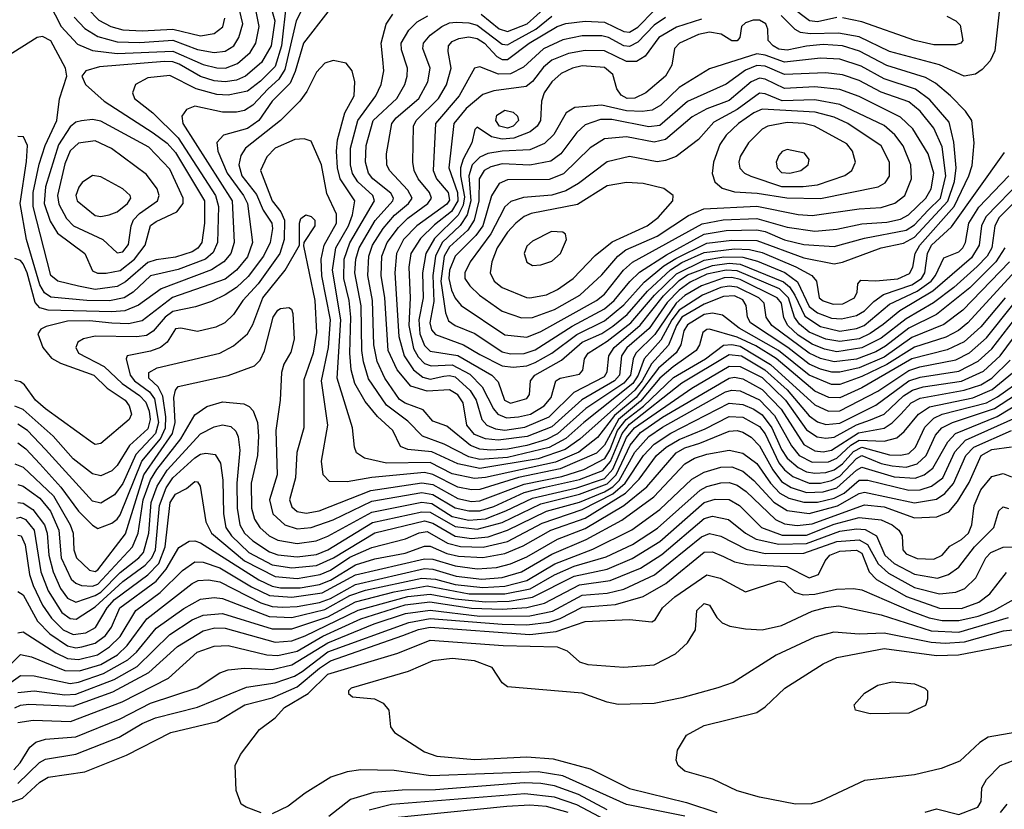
# Model space of a CAD drawing. Extents: x 997028 to 1115134, y 536408 to 618974.
# Tile 15 of 256: x 1003882 to 1007440, y 551237 to 554090. Entities that reach past the tile are written whole.
import ezdxf

# ---------------------------------------------------------------- set-up
doc = ezdxf.new("R2010")
doc.units = 0

msp = doc.modelspace()

# ---------------------------------------------------------------- linework, layer by layer
at = {"layer": '0CON10XD'}
for points in [[(1004782.1, 554162.1), (1004803.8, 554085), (1004790.6, 553995), (1004756.2, 553935), (1004698.6, 553885), (1004665, 553871.4), (1004625, 553864.9), (1004585, 553869), (1004535, 553884.2), (1004458.6, 553928.6), (1004435, 553937.1), (1004405, 553938.6), (1004171, 553919), (1004120.8, 553905), (1004106.9, 553885), (1004120, 553855), (1004187.6, 553795), (1004365, 553681), (1004415, 553643.6), (1004445, 553610), (1004549.5, 553435), (1004550.3, 553355), (1004539.8, 553285), (1004525.7, 553264.3), (1004505, 553251.5), (1004445, 553232), (1004375, 553222.6), (1004345, 553212.1), (1004265, 553142), (1004235, 553125.9), (1004155, 553115.1), (1004095, 553126.7), (1004020.5, 553145), (1003994.4, 553165), (1003930.6, 553415), (1003931.2, 553465), (1003952.9, 553567.1), (1003974.3, 553635.7), (1004016, 553725), (1004026.1, 553803.9), (1004052.5, 553885), (1004047.9, 553915), (1003995, 554013.1), (1003965, 554029.3), (1003945, 554025.7), (1003834.5, 553955.5)], [(1004925.2, 554175), (1004880.6, 554085), (1004840, 553910), (1004818.4, 553875), (1004780.3, 553839.7), (1004725, 553780.4), (1004695, 553762), (1004665, 553755.5), (1004615, 553755.5), (1004515, 553776.9), (1004485.2, 553764.8), (1004468.6, 553741.4), (1004471.6, 553715), (1004650.4, 553435), (1004657.7, 553285), (1004644.5, 553245), (1004620.2, 553215), (1004575, 553185.7), (1004392.9, 553117.1), (1004311.8, 553058.2), (1004261.9, 553038.1), (1004215, 553034.1), (1003985, 553039.8), (1003955, 553048.9), (1003937.6, 553067.6), (1003909.3, 553175), (1003895, 553207.2), (1003885, 553219.4), (1003865, 553226.5)], [(1004846.1, 554156.1), (1004828.6, 553995), (1004805, 553921), (1004752.8, 553867.2), (1004705, 553831.9), (1004635, 553816.7), (1004595, 553819.7), (1004520.1, 553840.1), (1004425, 553887.6), (1004345, 553879.6), (1004300.5, 553855), (1004289.6, 553825), (1004296.6, 553805), (1004362.9, 553752.9), (1004455, 553663.3), (1004589.9, 553455), (1004600.6, 553415), (1004596.9, 553285), (1004580.9, 553249.1), (1004553.1, 553225), (1004455, 553187), (1004355, 553164.5), (1004291.9, 553105), (1004260.3, 553085), (1004206.4, 553073.6), (1004125.3, 553074.7), (1003995, 553087.4), (1003972.3, 553102.3), (1003955, 553131.6), (1003906.5, 553295), (1003883.5, 553425), (1003907.2, 553577.2), (1003910.2, 553635), (1003896.4, 553666.4), (1003875, 553668.1)], [(1003989.3, 554149.3), (1004031.7, 554065), (1004091.6, 554001.6), (1004145, 553978.8), (1004235, 553967.1), (1004435, 553976.3), (1004545, 553928), (1004595, 553915.4), (1004625.8, 553915), (1004668.7, 553931.3), (1004715, 553971.1), (1004735.2, 554005), (1004748, 554065), (1004735.8, 554125)], [(1004079.3, 554099.3), (1004118.2, 554058.2), (1004165, 554029.3), (1004235, 554009.4), (1004316.8, 554006.8), (1004435, 554015.9), (1004525, 553981.5), (1004585, 553971.4), (1004625, 553976.5), (1004655.7, 553995), (1004674.1, 554025), (1004688.1, 554075), (1004676.9, 554125)], [(1004128.5, 554128.5), (1004168.1, 554088.1), (1004211.3, 554065), (1004255, 554053.3), (1004325, 554049.2), (1004435, 554055.7), (1004535, 554031.5), (1004585, 554040), (1004615.6, 554064.4), (1004623, 554095)], [(1005550.1, 554110.1), (1005615, 554056.9), (1005645, 554047), (1005715.2, 554075), (1005785, 554137)], [(1007421.7, 554128.3), (1007405, 553976.9), (1007388.6, 553941.4), (1007359.9, 553910.1), (1007335, 553893.1), (1007294, 553886), (1007205, 553926.8), (1007025, 553974.6), (1006915, 554027.9), (1006840.9, 554040.9), (1006738.1, 554038.1), (1006703.2, 554043.2), (1006684, 554054), (1006633.4, 554105)], [(1006835, 554097.1), (1006765, 554081.4), (1006735.6, 554085), (1006667.7, 554137.7)], [(1004995, 554118.1), (1004907.2, 554005), (1004877.7, 553902.3), (1004859.2, 553860.8), (1004794.8, 553795), (1004746.2, 553725), (1004705, 553696.1), (1004618.1, 553671.9), (1004594, 553646), (1004597.8, 553615), (1004631.5, 553535), (1004691.3, 553455), (1004705.4, 553425), (1004723.5, 553285), (1004705, 553233), (1004665, 553185.2), (1004625, 553152.5), (1004434.6, 553085.4), (1004325, 553002.3), (1004275, 552991.2), (1004215, 552993.1), (1004135, 553001.1), (1004055, 553000.5), (1003978.5, 552981.5), (1003958.8, 552971.2), (1003947.8, 552955), (1003966.2, 552905), (1003997.3, 552867.3), (1004029.3, 552849.3), (1004150, 552805), (1004198.2, 552758.2), (1004263, 552715), (1004278.3, 552695), (1004286, 552665), (1004278.2, 552645), (1004175, 552558.8), (1004155, 552555.4), (1004145, 552561.2), (1003975, 552683.2), (1003939.8, 552715), (1003900, 552770), (1003885, 552781.6), (1003865, 552786.6)], [(1006657.4, 552905), (1006522.3, 552995), (1006512, 553015), (1006507.5, 553057.5), (1006495, 553077.4), (1006465, 553091.6), (1006425, 553090.1), (1006355, 553061.8), (1006275, 553014.9), (1006255.4, 552985), (1006226, 552914), (1006165, 552846.2), (1006131.4, 552785), (1006105, 552751.4), (1005905.8, 552574.2), (1005852.6, 552537.4), (1005755, 552503), (1005545, 552467.7), (1005464.8, 552484.8), (1005371.3, 552528.7), (1005285, 552536.7), (1005258.1, 552548.1), (1005230.9, 552605), (1005175.5, 552655.5), (1005129.9, 552709.9), (1005092.7, 552775), (1005079.6, 552825), (1005075.1, 552885), (1005079.2, 553015), (1005072.6, 553075), (1005053.6, 553155), (1005054.7, 553225), (1005075, 553283.6), (1005164.5, 553435), (1005158.1, 553455), (1005104.1, 553504.1), (1005085, 553533.5), (1005077, 553565), (1005077.2, 553625), (1005103.8, 553725), (1005168.8, 553815), (1005188.1, 553855), (1005198.3, 553905), (1005194.7, 553945.3), (1005187.9, 554005), (1005206.9, 554073.1), (1005230, 554110)], [(1007441.1, 553265), (1007408.8, 553215), (1007315, 553121.2), (1007195, 553024.1), (1007095, 552974.9), (1007010.4, 552909.6), (1006975, 552889.6), (1006905, 552863.7), (1006825, 552853.4), (1006775, 552865.7), (1006735, 552884.3), (1006599.5, 552985), (1006579.5, 553015), (1006571.4, 553065), (1006552.2, 553085), (1006475, 553122.9), (1006445, 553127.5), (1006415, 553121.7), (1006348.8, 553095), (1006265, 553040.8), (1006237.8, 553005), (1006198.4, 552931.6), (1006138.9, 552865), (1006117, 552805), (1006097.5, 552775), (1005920.9, 552635), (1005855, 552576.1), (1005795, 552544.4), (1005645, 552508.5), (1005545, 552501.2), (1005505, 552510.1), (1005416.4, 552556.4), (1005337.5, 552585), (1005285, 552638.8), (1005207.2, 552697.3), (1005142.7, 552792.7), (1005123.9, 552853.9), (1005118.2, 552895), (1005116.2, 553056.2), (1005093.3, 553175), (1005096.9, 553225), (1005108.2, 553265), (1005166.3, 553363.7), (1005230, 553435), (1005232.2, 553445), (1005222.9, 553462.9), (1005157.8, 553515), (1005142.1, 553535), (1005131.7, 553575), (1005134.6, 553635), (1005159.5, 553725), (1005244.4, 553805), (1005273.5, 553855), (1005282.3, 553885), (1005282.8, 553915), (1005261.3, 553981.3), (1005260.4, 554005), (1005288.3, 554051.7), (1005318.5, 554081.5), (1005356.4, 554103.6)], [(1006215, 554097.3), (1006175, 554070.1), (1006115, 554008.2), (1006085, 553992.7), (1006065, 553995.4), (1006009.4, 554025), (1005985, 554031.4), (1005915, 554030.8), (1005845, 554017.4), (1005775, 553983.9), (1005702.1, 553917.9), (1005655, 553893.5), (1005612.6, 553892.6), (1005545, 553919.7), (1005525.3, 553914.8), (1005469.8, 553815), (1005384.5, 553715), (1005376.1, 553545), (1005388.6, 553515), (1005430.9, 553465), (1005435, 553437.9), (1005425, 553423.7), (1005316.5, 553345), (1005268.5, 553295), (1005243.1, 553245), (1005237.6, 553175), (1005252.3, 552945), (1005271.2, 552875), (1005305.2, 552825.2), (1005338.4, 552798.4), (1005365, 552791.1), (1005415, 552801.9), (1005435, 552804.7), (1005455, 552799.1), (1005509.5, 552749.5), (1005531.9, 552715), (1005551.7, 552645), (1005569.5, 552625), (1005601.7, 552611.7), (1005635, 552606.9), (1005707.4, 552617.4), (1005794.8, 552655), (1005885.9, 552744.1), (1005995, 552800.3), (1006005, 552817.1), (1006010.4, 552875), (1006029.7, 552905), (1006124.5, 552985.5), (1006208.4, 553091.6), (1006265, 553147.9), (1006295, 553168), (1006385, 553202), (1006445, 553209.8), (1006485, 553206.5), (1006642.2, 553142.2), (1006664.1, 553124.1), (1006683, 553095)], [(1006345, 554091.7), (1006255, 554062.3), (1006191.5, 554025), (1006141.7, 553958.3), (1006111.1, 553938.9), (1006075, 553938.8), (1005995, 553976.7), (1005925, 553978.1), (1005865, 553967.8), (1005805, 553944), (1005775, 553917.8), (1005735, 553866), (1005712, 553848), (1005595, 553832.8), (1005555, 553818.8), (1005495, 553768.2), (1005450.2, 553715), (1005433.1, 553555), (1005463.9, 553465), (1005465.3, 553435), (1005442.9, 553397.1), (1005381.2, 553348.8), (1005330.8, 553299.2), (1005295.7, 553245), (1005288.5, 553195), (1005293, 553085), (1005288, 552985), (1005305, 552901.6), (1005321.4, 552871.5), (1005345, 552847.6), (1005368.9, 552838.9), (1005445, 552843.2), (1005508.6, 552808.6), (1005553.2, 552763.2), (1005593.9, 552683.9), (1005609.8, 552665), (1005640.8, 552650.8)], [(1005424.6, 553854.6), (1005441.1, 553915), (1005429.7, 553975), (1005431.6, 553995), (1005445, 554010.5), (1005468.8, 554021.2), (1005505, 554027.5), (1005535, 554021.5), (1005561.3, 554005), (1005606.5, 553956.5), (1005625, 553946.3), (1005645, 553945.4), (1005722.6, 554005), (1005824.7, 554064.7), (1005855, 554076.1), (1005925, 554084.6), (1005995, 554081.2), (1006065, 554047.5), (1006085, 554044.9), (1006115, 554062.2), (1006175, 554122.9)], [(1005662.1, 554007.9), (1005746.6, 554055), (1005805, 554102.1)], [(1007232.2, 554102.2), (1007265, 554085.5), (1007279.8, 554069.8), (1007289.2, 554015), (1007282, 554005), (1007265, 553998.5), (1007185, 553998.9), (1007116, 554015), (1006925, 554081.3), (1006855, 554096.2)], [(1007625, 553579.1), (1007420.9, 553375), (1007405.6, 553345), (1007394.4, 553265), (1007377.3, 553235), (1007341.9, 553198.1), (1007257.4, 553122.6), (1007183.4, 553066.6), (1007085, 553009.2), (1006995, 552939.2), (1006925, 552904.2), (1006835, 552890), (1006789.5, 552899.5), (1006745, 552917.9), (1006695, 552949.5), (1006657.3, 552985), (1006643, 553013), (1006634.4, 553065), (1006619.5, 553085), (1006485, 553150.8), (1006455, 553158.4), (1006426.9, 553156.9), (1006345, 553128.7), (1006285, 553092.8), (1006254.2, 553065.8), (1006177.2, 552952.8), (1006107.8, 552885), (1006098.6, 552865), (1006088.5, 552805), (1006065, 552776.6), (1005927.4, 552685), (1005825, 552593.1), (1005785, 552573.3), (1005715, 552551.8), (1005645, 552538.5), (1005584.7, 552534.7), (1005545, 552538.2), (1005511, 552551), (1005425, 552621.3), (1005375, 552639.5), (1005340.3, 552680.3), (1005275, 552704.2), (1005255, 552717.9), (1005201.4, 552795), (1005174.1, 552855), (1005161.6, 552915), (1005157.3, 553075), (1005140, 553165), (1005143.1, 553235), (1005157, 553275), (1005195, 553335.8), (1005236.8, 553383.2), (1005287.5, 553425), (1005299.7, 553445), (1005284.3, 553474.3), (1005218.4, 553545), (1005208.9, 553565), (1005207.4, 553605), (1005227.2, 553715), (1005242.8, 553735), (1005324.4, 553805), (1005357.4, 553865), (1005364.8, 553915), (1005339.2, 553985), (1005340.6, 554005), (1005365, 554034.3), (1005407.5, 554065), (1005435, 554078.2), (1005458.9, 554081.1), (1005505, 554078.1), (1005535, 554069.3), (1005625, 554001.2), (1005645, 553998.9), (1005662.1, 554007.9)], [(1005655, 552704.5), (1005715, 552721.6), (1005724, 552735), (1005727.2, 552785), (1005743.9, 552805), (1005840.1, 552859.9), (1005915, 552924.5), (1005985, 552955.9), (1006025, 552982.1), (1006076.7, 553025), (1006150.6, 553109.4), (1006234, 553186), (1006275, 553211.9), (1006355, 553248.4), (1006465, 553262.1), (1006519, 553259), (1006565, 553248.4), (1006686.8, 553196.8), (1006744.7, 553165), (1006760.8, 553145), (1006771.2, 553085), (1006785, 553073.4), (1006821.6, 553061.6), (1006856.3, 553063.7), (1006898.8, 553085), (1006907.9, 553105), (1006910.6, 553135), (1006921.5, 553148.5), (1006975, 553146.4), (1007055, 553153.8), (1007097, 553173), (1007108.6, 553195), (1007118.1, 553245), (1007134.9, 553275), (1007257.9, 553415), (1007311.8, 553525), (1007323.3, 553563.3), (1007330.3, 553645), (1007321.8, 553725), (1007299.6, 553759.6), (1007245.1, 553815.1), (1007190.5, 553860.5), (1007155, 553881), (1007015, 553923.8), (1006916.2, 553976.2), (1006855, 553995.1), (1006785, 553999.8), (1006725, 553994.4), (1006655, 553979.2), (1006625, 553983.7), (1006604.3, 553995), (1006586.8, 554015), (1006584.7, 554055), (1006577.5, 554075), (1006555, 554088), (1006532.2, 554087.8), (1006505, 554078.8), (1006490, 554065), (1006484.3, 554025), (1006475, 554013.3), (1006455, 554012.7), (1006417.1, 554037.1), (1006374.8, 554044.8), (1006335, 554036.3), (1006266.6, 554005), (1006248.6, 553985), (1006238.4, 553925), (1006215, 553885.3), (1006144.6, 553825), (1006105, 553805.6), (1006077.5, 553805), (1006055, 553817.2), (1006039.9, 553839.9), (1006025, 553891.8), (1005995, 553917.2), (1005915, 553923.4), (1005879.5, 553915), (1005838.9, 553895), (1005805, 553865.3), (1005777.3, 553825), (1005767.7, 553795), (1005763.8, 553725), (1005752, 553705), (1005726.1, 553683.9), (1005667.9, 553662.1), (1005625, 553658), (1005586.3, 553666.3), (1005535, 553700.8), (1005526.7, 553693.3), (1005515.7, 553645), (1005484.3, 553585.7), (1005474.9, 553555), (1005474.8, 553525), (1005489.8, 553449.8), (1005485, 553419.1), (1005466.8, 553383.2), (1005380.6, 553299.4), (1005349.3, 553245), (1005337.8, 553175), (1005339.7, 553085), (1005324, 553005), (1005327.9, 552955), (1005345, 552912.7), (1005365, 552892.3), (1005465, 552876), (1005588, 552805), (1005611.2, 552781.2), (1005633.6, 552715), (1005655, 552704.5)], [(1005665, 552834.7), (1005715, 552839.5), (1005745, 552851.4), (1005805, 552884.7), (1005895, 552951.8), (1005995, 553001.6), (1006065, 553059.6), (1006138.4, 553141.6), (1006210, 553200), (1006252.7, 553227.3), (1006365, 553282.5), (1006455, 553293.7), (1006545, 553291.7), (1006715, 553229.3), (1006825, 553207.8), (1006855, 553213.1), (1006995, 553265.4), (1007075, 553282.5), (1007115, 553304.4), (1007236.1, 553433.9), (1007259.6, 553505), (1007266.2, 553555), (1007256.8, 553646.8), (1007240, 553720), (1007170.1, 553800.1), (1007118.9, 553838.9), (1007005, 553876.2), (1006921.9, 553921.9), (1006845, 553946.7), (1006775, 553950.1), (1006645, 553936.1), (1006575, 553962), (1006545, 553966), (1006375, 553911.6), (1006265, 553845.2), (1006198.6, 553781.4), (1006166.8, 553763.2), (1006131.7, 553758.3), (1006075, 553760.2), (1005985, 553780.7), (1005888, 553772), (1005857, 553753), (1005811.9, 553675), (1005777.9, 553642.1), (1005725, 553620), (1005625.1, 553614.9), (1005573.9, 553606.1), (1005545, 553592.9), (1005516.8, 553565), (1005505.4, 553525), (1005512.5, 553435), (1005499, 553385), (1005474.1, 553345.9), (1005408.9, 553285), (1005384.1, 553235), (1005374.5, 553165), (1005378.3, 553071.7), (1005364.1, 552995), (1005369.7, 552969.7), (1005385, 552952.4), (1005485.3, 552915.3), (1005545, 552880.3), (1005625, 552839.4), (1005665, 552834.7)], [(1007545, 553253.3), (1007307.7, 552995), (1007273.5, 552966.5), (1007227.9, 552942.1), (1007115, 552906.5), (1007015, 552843.6), (1006925, 552800.5), (1006845, 552772), (1006815, 552772), (1006735, 552805.7), (1006624.2, 552894.2), (1006481.2, 552975), (1006421.6, 553021.6), (1006385, 553028.8), (1006355, 553024.5), (1006295, 552987.7), (1006282.3, 552965), (1006270.9, 552915), (1006253.6, 552886.4), (1006189.9, 552830.1), (1006109.6, 552725), (1006030.8, 552659.2), (1005969.7, 552580.3), (1005902.3, 552527.7), (1005818.5, 552491.5), (1005565, 552435.8), (1005525, 552432.3), (1005445, 552449.4), (1005365, 552489.8), (1005207.4, 552487.4), (1005128.6, 552505), (1005099.6, 552525), (1005091.8, 552545), (1005084.7, 552615), (1005029.2, 552795), (1005042.7, 553005), (1005012.1, 553185), (1005024.7, 553265), (1005070, 553345), (1005084.1, 553385), (1005093.3, 553435), (1005040.7, 553515), (1005030.6, 553555), (1005026.4, 553615), (1005031, 553655), (1005057.2, 553752.8), (1005090.7, 553815), (1005093.5, 553865), (1005083.5, 553905), (1005062, 553932), (1005015, 553941.8), (1004985, 553932.5), (1004955, 553899.5), (1004920, 553830), (1004894.7, 553795), (1004824.3, 553725.7), (1004698.1, 553625), (1004680.9, 553599.1), (1004674.3, 553565), (1004684.4, 553525), (1004738.3, 553458.3), (1004762.1, 553402.1), (1004792.8, 553355), (1004795.7, 553335), (1004787.1, 553285), (1004763.2, 553235), (1004708.2, 553161.8), (1004665, 553122.5), (1004625, 553095.2), (1004575, 553071.7), (1004517.9, 553052.1), (1004435, 553034.9), (1004407.6, 553015), (1004365, 552964.1), (1004340.7, 552949.3), (1004305, 552943.4), (1004155, 552946.8), (1004112.8, 552937.2), (1004092.5, 552925), (1004085.4, 552905), (1004095.3, 552885), (1004187, 552837), (1004252.7, 552775), (1004315, 552732.3), (1004337.5, 552707.5), (1004349.7, 552675), (1004353.9, 552645), (1004345, 552611), (1004279, 552551), (1004235, 552478.6), (1004215, 552460.3), (1004175, 552442.1), (1004145, 552448.8), (1004075, 552503.1), (1004003.6, 552585), (1003895, 552681.2), (1003865, 552693.2)], [(1005655, 552882.2), (1005705, 552883.4), (1005745, 552897.2), (1005877.8, 552982.2), (1005995, 553045.3), (1006030.4, 553075), (1006086.1, 553143.9), (1006122.1, 553177.9), (1006219.7, 553240.2), (1006355, 553314.5), (1006435, 553328.4), (1006545, 553330.6), (1006575, 553324.1), (1006645, 553294.4), (1006715, 553276.9), (1006825, 553270.4), (1006935, 553300.9), (1007085, 553328.9), (1007115, 553348.2), (1007165, 553402.1), (1007208.8, 553445), (1007228.5, 553525), (1007215, 553630), (1007185, 553697.5), (1007135, 553758.8), (1007095, 553792.4), (1006995, 553827.3), (1006915, 553869.4), (1006855, 553890.5), (1006795, 553898), (1006645, 553891.5), (1006575, 553921.5), (1006545, 553924.2), (1006505, 553906.7), (1006435, 553856.2), (1006295, 553794.5), (1006195, 553707.3), (1006155, 553702.8), (1006021.4, 553728.6), (1005981, 553729), (1005925, 553709.8), (1005895, 553681.6), (1005837.7, 553605), (1005801.8, 553578.2), (1005725, 553564.1), (1005625, 553568.3), (1005585, 553558.5), (1005560.6, 553545), (1005542.7, 553515), (1005540.5, 553435), (1005524.7, 553365), (1005500.8, 553329.2), (1005435, 553269.4), (1005415.7, 553235), (1005403.4, 553145), (1005420.1, 553030.1), (1005432, 553002), (1005455, 552984.5), (1005526.2, 552956.2), (1005625, 552889.9), (1005655, 552882.2)], [(1005715, 552942.6), (1005765, 552963.7), (1005965.7, 553075), (1005995, 553098.1), (1006063.3, 553185), (1006095.8, 553214.2), (1006348.2, 553351.8), (1006423.7, 553366.3), (1006545, 553371.7), (1006655, 553339.9), (1006755, 553325.4), (1006835, 553332.4), (1006925, 553351.9), (1007015, 553357.7), (1007065, 553368.7), (1007093.5, 553385), (1007156.6, 553445), (1007175, 553479.1), (1007185.1, 553535), (1007164.4, 553605), (1007109, 553695), (1007065, 553737.4), (1006915, 553812.3), (1006845, 553837.6), (1006755, 553847.3), (1006645, 553840.9), (1006575, 553874.9), (1006555, 553878.5), (1006524.6, 553865.4), (1006445, 553798.2), (1006365, 553767.8), (1006311.9, 553738.1), (1006215, 553656.5), (1006175, 553647.7), (1006075, 553666), (1005995, 553659.6), (1005943.5, 553626.5), (1005846.8, 553533.2), (1005795, 553512.2), (1005645, 553511), (1005615, 553497.5), (1005587.3, 553452.7), (1005555.6, 553345), (1005530, 553310), (1005455.1, 553235), (1005435.3, 553185), (1005432.8, 553155), (1005442.8, 553112.8), (1005455, 553084.1), (1005477.2, 553057.2), (1005635, 552951.5), (1005715, 552942.6)], [(1007635, 553647.7), (1007372.9, 553377.1), (1007357.6, 553345), (1007349.3, 553275), (1007320.6, 553229.4), (1007181.3, 553108.7), (1007062.2, 553037.8), (1007001.7, 552988.3), (1006954.4, 552955.6), (1006915, 552937.1), (1006845, 552927.1), (1006795, 552935.1), (1006735, 552961), (1006699.2, 552989.2), (1006682.1, 553015), (1006659.6, 553085), (1006626.8, 553116.8), (1006475, 553182.3), (1006435, 553184.8), (1006365, 553169.7), (1006305, 553141.5), (1006265, 553112.2), (1006222, 553068), (1006156.1, 552973.9), (1006075.8, 552904.2), (1006057, 552875), (1006049.1, 552805), (1006030.7, 552785), (1005913.2, 552716.8), (1005805, 552618.8), (1005716, 552584), (1005610.8, 552570.8), (1005565, 552575.1), (1005525, 552590.9), (1005497.4, 552625), (1005484, 552705), (1005465, 552734.8), (1005435, 552752.9), (1005355, 552747.9), (1005296, 552766), (1005246.1, 552825), (1005213.1, 552895), (1005201, 553085), (1005188.4, 553165), (1005190.9, 553235), (1005209.9, 553285), (1005250.7, 553339.3), (1005285, 553372.8), (1005357, 553425), (1005370.5, 553445), (1005363, 553465), (1005322.3, 553515), (1005307.7, 553545), (1005302.9, 553575), (1005305.2, 553705), (1005314.4, 553725), (1005395, 553804.8), (1005424.6, 553854.6)], [(1005695, 553012.6), (1005735, 553013.8), (1005815, 553042.5), (1005906.1, 553093.9), (1005985, 553168.1), (1006043.3, 553235), (1006072.4, 553257.6), (1006185, 553307.9), (1006298.1, 553381.9), (1006353.8, 553406.2), (1006545.5, 553415.5), (1006695, 553386), (1006745, 553381.7), (1006915, 553406.5), (1006995, 553411.7), (1007043.8, 553426.2), (1007080.3, 553455), (1007104.8, 553515.2), (1007101.3, 553565), (1007074.4, 553634.4), (1007044.2, 553674.2), (1007005, 553707), (1006845, 553783.8), (1006755, 553800), (1006636.6, 553796.6), (1006575, 553821.6), (1006555, 553823.7), (1006475, 553765.4), (1006390.4, 553719.6), (1006335, 553657.2), (1006254.1, 553595.9), (1006215, 553580.4), (1006185, 553576), (1006085, 553594.8), (1006005, 553576.1), (1005901.7, 553498.3), (1005855, 553471), (1005805, 553456), (1005702.5, 553447.5), (1005657.2, 553432.8), (1005635, 553413.1), (1005615.7, 553375.7), (1005584.3, 553315.7), (1005509.8, 553215), (1005490.6, 553175), (1005490, 553155), (1005508.2, 553128.1), (1005543.1, 553095), (1005625, 553036.9), (1005695, 553012.6)], [(1005645, 553697.6), (1005616.1, 553705), (1005602.8, 553725), (1005606.6, 553745), (1005635, 553762.6), (1005665.4, 553755.4), (1005680.9, 553740.9), (1005684.8, 553725), (1005665, 553704.4), (1005645, 553697.6)], [(1006775, 553444), (1006984.1, 553485.9), (1007009.3, 553500.7), (1007025.2, 553524.8), (1007024.3, 553575), (1006995, 553633.4), (1006874.1, 553715), (1006825, 553738), (1006755.7, 553755.7), (1006565, 553766), (1006535, 553753.6), (1006479.5, 553715), (1006435, 553672.3), (1006411.8, 553638.2), (1006388.8, 553575), (1006383.8, 553533.8), (1006393.6, 553503.6), (1006420.6, 553480.6), (1006465, 553467.2), (1006546.6, 553463.4), (1006654.4, 553445.6), (1006775, 553444)], [(1004163.4, 553173.4), (1004195, 553174), (1004245, 553184), (1004296.8, 553225), (1004335.7, 553275), (1004354.3, 553345.7), (1004375, 553361.1), (1004449.6, 553395), (1004472.4, 553425), (1004473, 553445), (1004425, 553549.2), (1004349.1, 553629.1), (1004175, 553723.6), (1004145, 553729.4), (1004105, 553724.8), (1004085, 553719), (1004065, 553702.2), (1004022.8, 553637.2), (1003976.1, 553486.1), (1003971.1, 553425), (1003992, 553362), (1004019, 553319), (1004117.3, 553245), (1004145, 553182.5), (1004163.4, 553173.4)], [(1006713, 553487), (1006765, 553493.6), (1006863.4, 553526.6), (1006888.8, 553545), (1006901.5, 553575), (1006890.9, 553615), (1006870.8, 553640.8), (1006753.5, 553705), (1006715, 553715.1), (1006655, 553718.6), (1006584.8, 553705.2), (1006565, 553694.1), (1006515.3, 553645), (1006484.7, 553595), (1006480, 553575), (1006483.7, 553553.7), (1006501.1, 553535), (1006524, 553524), (1006635, 553487.5), (1006713, 553487)], [(1007442.6, 553085), (1007355, 552980.3), (1007294.3, 552925.7), (1007233.3, 552896.7), (1007105, 552864.2), (1006925, 552759.5), (1006845, 552723.2), (1006805.1, 552725.1), (1006755, 552748), (1006615.2, 552865.2), (1006541.6, 552911.6), (1006475, 552942.8), (1006375, 552971.4), (1006365, 552970.8), (1006350.9, 552959.1), (1006338.4, 552915), (1006326, 552894), (1006243.5, 552835), (1006195, 552794.1), (1006125, 552711.3), (1006045.2, 552644.8), (1005995, 552552.7), (1005966.1, 552523.9), (1005835, 552466.6), (1005684.5, 552435.5), (1005545, 552392.2), (1005515, 552390.8), (1005465, 552400.8), (1005375, 552446.7), (1005345, 552453.4), (1005155, 552435.9), (1005065, 552420.2), (1005001.1, 552421.1), (1004978.8, 552445), (1004972.9, 552495), (1004995.2, 552625), (1004972.4, 552785), (1004998.1, 552905), (1005005.1, 553005), (1004973.7, 553163.7), (1004971.4, 553225), (1004982.4, 553275), (1005026.9, 553355), (1005026.6, 553386.6), (1004991.4, 553461.4), (1004972.3, 553565), (1004935, 553650.8), (1004909.6, 553659.6), (1004876.7, 553656.7), (1004805, 553625.3), (1004775, 553593.6), (1004752.8, 553545), (1004794.4, 553435), (1004825.9, 553395.9), (1004838.9, 553365), (1004837.2, 553295), (1004822.5, 553245), (1004744.1, 553135.9), (1004688, 553075), (1004654.2, 553025), (1004622.9, 552995), (1004591.3, 552978.7), (1004525, 552963.1), (1004465, 552975.3), (1004445, 552973.3), (1004414.7, 552925), (1004391.5, 552905), (1004355, 552891.8), (1004270, 552875), (1004267.5, 552865), (1004281.4, 552805), (1004297.6, 552785), (1004351.2, 552745), (1004369.5, 552719.5), (1004384, 552635), (1004372.6, 552595), (1004301.3, 552518.7), (1004255, 552414.3), (1004225, 552373.5), (1004175, 552343.4), (1004145, 552350.4), (1003975, 552537), (1003910.5, 552605), (1003875, 552628.9)], [(1004235, 553247), (1004255, 553251.3), (1004275, 553277.5), (1004285.1, 553345), (1004294, 553366), (1004315, 553389.4), (1004380.7, 553435), (1004386.4, 553455), (1004379, 553479), (1004340.5, 553530.5), (1004214.5, 553624.5), (1004155, 553651.6), (1004095, 553643.9), (1004065, 553615.8), (1004045, 553568.8), (1004018.5, 553455), (1004023.1, 553423.1), (1004051.6, 553371.6), (1004076.2, 553345), (1004182.2, 553295), (1004235, 553247)], [(1005640.8, 552650.8), (1005685, 552654.5), (1005727.9, 552665), (1005777.2, 552695), (1005802, 552725), (1005819.2, 552785), (1005835.2, 552794.8), (1005905, 552808.7), (1005916.5, 552823.5), (1005922.7, 552865), (1005936.2, 552885), (1006005, 552928.2), (1006090.6, 552995), (1006175.6, 553095), (1006255, 553171.7), (1006355, 553220.9), (1006426.8, 553233.2), (1006495, 553231.5), (1006547.8, 553217.8), (1006646.2, 553176.2), (1006692.5, 553142.5), (1006735, 553053.3), (1006765, 553030.6), (1006815, 553011.4), (1006851.4, 553008.6), (1006905, 553020.7), (1006935, 553038.1), (1006968.7, 553071.3), (1007002.8, 553097.2), (1007105, 553132), (1007139.9, 553155), (1007152, 553175), (1007162.6, 553245), (1007176.8, 553275), (1007248.2, 553341.8), (1007439.7, 553610.3)], [(1006665, 553534.8), (1006705, 553545.4), (1006731.1, 553565), (1006734.3, 553585), (1006718, 553608), (1006655, 553620.9), (1006637, 553613), (1006625, 553598.9), (1006615.9, 553575), (1006618.8, 553555), (1006635, 553537.5), (1006665, 553534.8)], [(1004175, 553378.8), (1004205, 553384.7), (1004235, 553395.9), (1004271.8, 553425), (1004284, 553445), (1004281.3, 553455), (1004255, 553478.8), (1004175, 553522.3), (1004145, 553526.2), (1004108.5, 553501.5), (1004095.5, 553485), (1004085.3, 553455), (1004089.4, 553435), (1004155, 553382.2), (1004175, 553378.8)], [(1006683, 553095), (1006718.8, 553018.8), (1006775, 552981.4), (1006845, 552964.7), (1006905, 552973.5), (1006932.8, 552985), (1007025, 553061.4), (1007125, 553108.5), (1007175.1, 553145), (1007190.9, 553165), (1007220.7, 553229.3), (1007275, 553251), (1007289.4, 553265), (1007299, 553285), (1007310.9, 553355), (1007348, 553412), (1007455.8, 553525)], [(1005725, 553084.8), (1005785, 553095.2), (1005825, 553114.3), (1005881.6, 553155), (1005961.8, 553238.2), (1006022.6, 553287.4), (1006149.1, 553345), (1006188.9, 553375), (1006241.8, 553435), (1006243.6, 553455), (1006210, 553480), (1006135, 553497.7), (1006075, 553502), (1006005, 553490), (1005898.1, 553421.9), (1005730.5, 553389.5), (1005705, 553378.4), (1005675.1, 553354.9), (1005645, 553321.7), (1005607.5, 553265), (1005587.6, 553215), (1005582.4, 553175), (1005596.8, 553145), (1005625, 553121.6), (1005713.6, 553086.4), (1005725, 553084.8)], [(1003875, 552560.5), (1003905, 552538.8), (1003955.5, 552485), (1004030.5, 552400.5), (1004095, 552314.3), (1004145, 552263.1), (1004165, 552251.6), (1004215, 552270.8), (1004234.9, 552285.1), (1004245, 552301.2), (1004323.8, 552495), (1004390.9, 552575), (1004409.3, 552615), (1004410.6, 552655), (1004399.1, 552729.1), (1004383.1, 552763.1), (1004349.4, 552795), (1004348.8, 552815), (1004378.5, 552831.5), (1004605, 552884.3), (1004655, 552911.1), (1004704.9, 552955.1), (1004725, 552987.9), (1004760.3, 553085), (1004841.9, 553185), (1004892.7, 553275), (1004893.3, 553355), (1004898.4, 553371.6), (1004915.6, 553384.4), (1004935, 553378.5), (1004948.8, 553365), (1004948.9, 553345), (1004909.2, 553285), (1004907.8, 553272.2), (1004949, 553075), (1004955, 552960), (1004943.1, 552885), (1004908.6, 552788.6), (1004908.3, 552615), (1004883.6, 552526.4), (1004878.5, 552435), (1004857, 552355), (1004865, 552329.6), (1004885, 552312.5), (1004916.8, 552306.8), (1004964.6, 552315.4), (1005150.7, 552389.3), (1005335, 552416.5), (1005375, 552409.9), (1005465, 552359.5), (1005515, 552349.6), (1005545, 552351.3), (1005705, 552411.3), (1005841.1, 552438.9), (1005920.9, 552465), (1005995.9, 552504.1), (1006014.6, 552535), (1006041.8, 552605), (1006072.9, 552645), (1006136.2, 552693.8), (1006245, 552797.1), (1006360.6, 552865), (1006425, 552913.2), (1006455, 552916.7), (1006485, 552909.7), (1006595, 552844.4), (1006755, 552698.3), (1006805, 552675.1), (1006845, 552676.5), (1006982.3, 552747.7), (1007095, 552822.7), (1007134, 552836), (1007265, 552861.1), (1007314.4, 552885.6), (1007375, 552940), (1007470.6, 553059.4)], [(1005735, 553201.9), (1005765, 553204.4), (1005805, 553217.5), (1005836.4, 553245), (1005858.1, 553295), (1005854.3, 553314.3), (1005845, 553322), (1005804.1, 553324.1), (1005735, 553289.5), (1005715, 553271.4), (1005705.4, 553245), (1005715, 553214.2), (1005735, 553201.9)], [(1007458.8, 553215), (1007289.5, 553040.5), (1007221.4, 552988.6), (1007105, 552940.9), (1007005, 552870.2), (1006915, 552831.8), (1006845, 552815.9), (1006816.2, 552816.2), (1006775, 552826.9), (1006735, 552845.7), (1006657.4, 552905)], [(1003865, 552484.8), (1003895, 552472.6), (1004005, 552369.7), (1004064.4, 552265), (1004075.2, 552235), (1004077.8, 552175), (1004087.3, 552145), (1004135, 552100.8), (1004155, 552096.7), (1004165, 552102.7), (1004265, 552232.5), (1004331, 552445), (1004434.6, 552595), (1004443.8, 552635), (1004439.4, 552725), (1004445, 552751.1), (1004455, 552764.5), (1004636, 552804), (1004730.8, 552839.2), (1004750.6, 552859.4), (1004767.1, 552892.9), (1004797.8, 553015), (1004815, 553040.6), (1004825, 553045.7), (1004855, 553050), (1004864.1, 553044.1), (1004868.7, 553028.7), (1004873.6, 552935), (1004861.3, 552888.7), (1004836.1, 552845), (1004827.9, 552815), (1004823.5, 552715), (1004808.1, 552605), (1004811.9, 552445), (1004784.4, 552355), (1004796.4, 552305), (1004839.6, 552265), (1004885, 552250.4), (1004935.1, 552254.9), (1005015, 552282.3), (1005155, 552349.8), (1005335, 552381.1), (1005375, 552374.4), (1005455, 552325.8), (1005505, 552314.9), (1005545, 552315.4), (1005595, 552331), (1005705, 552381.5), (1005775, 552399.1), (1005905, 552428.5), (1005989.5, 552460.6), (1006016.7, 552493.3), (1006059, 552595), (1006085, 552628.9), (1006275, 552777.7), (1006445, 552880.2), (1006490, 552875), (1006574.9, 552825), (1006655, 552752.6), (1006735, 552658.1), (1006765, 552636.5), (1006795, 552626.6), (1006845, 552632.1), (1006975, 552696.8), (1007094.4, 552784.4), (1007135, 552798.3), (1007275, 552820.2), (1007344.6, 552855.4), (1007395, 552900), (1007497, 553033)], [(1003875, 552410.3), (1003895, 552404.2), (1003955, 552361.3), (1003994.1, 552314.1), (1004023.6, 552245), (1004032.4, 552145), (1004068.7, 552068.7), (1004085, 552053.4), (1004106.1, 552046.1), (1004145, 552043.3), (1004165, 552050.7), (1004289.5, 552185), (1004310.8, 552235), (1004328.9, 552355), (1004355, 552427.2), (1004378, 552465), (1004464.7, 552575), (1004515, 552661.9), (1004557.9, 552692.1), (1004615, 552709.4), (1004691.7, 552701.7), (1004711.8, 552691.8), (1004726.2, 552676.2), (1004741.8, 552635), (1004745.4, 552584.6), (1004741.7, 552515), (1004718.2, 552415), (1004719.6, 552325), (1004731.2, 552285), (1004749.8, 552255), (1004783.5, 552225), (1004815, 552208.9), (1004885, 552196.7), (1004952.8, 552207.2), (1004995, 552223.9), (1005155, 552310.9), (1005335, 552346.6), (1005371.2, 552341.2), (1005445, 552295.2), (1005505, 552282), (1005565, 552286.2), (1005638.4, 552315), (1005735, 552361.5), (1005895, 552398.9), (1005995, 552432.3), (1006024.7, 552465.3), (1006075, 552579.8), (1006103.1, 552615), (1006311.2, 552758.8), (1006445, 552837.9), (1006485, 552837.3), (1006565, 552796.4), (1006649, 552715), (1006725, 552607.7), (1006762.9, 552582.9), (1006795, 552577.3), (1006825, 552581.8), (1006905, 552626.3), (1006956.2, 552643.8), (1007005, 552665.1), (1007075, 552731), (1007108.2, 552751.8), (1007146.6, 552763.4), (1007285, 552783.5), (1007365, 552819.9), (1007425, 552875.1), (1007525, 553010.1)], [(1003875, 552345.7), (1003895, 552342.9), (1003930.2, 552320.2), (1003972.1, 552265), (1003982.1, 552235), (1003987.1, 552155), (1004003.3, 552095), (1004029.3, 552035), (1004055, 551999.6), (1004085, 551985.8), (1004155, 552009), (1004175, 552021.7), (1004245, 552092.5), (1004312.9, 552145), (1004329.8, 552165), (1004348.8, 552235), (1004357.4, 552345), (1004378.4, 552405), (1004415, 552462.3), (1004536.1, 552593.9), (1004585, 552619.1), (1004615, 552625.7), (1004645, 552619.5), (1004663.3, 552603.3), (1004672.1, 552582.1), (1004678.2, 552535), (1004666.9, 552415), (1004668.5, 552325), (1004678.1, 552265), (1004694.3, 552235), (1004725, 552206.6), (1004785, 552166.9), (1004815, 552156), (1004885, 552149.4), (1004955, 552157.6), (1004995, 552174.4), (1005157, 552273), (1005335, 552312.2), (1005365, 552310.2), (1005455, 552258.3), (1005535, 552248.7), (1005625, 552273.7), (1005765, 552340.1), (1005905, 552375.2), (1006005, 552412.7), (1006036.7, 552445), (1006087.7, 552552.3), (1006125, 552598.8), (1006205, 552653.8), (1006445, 552794), (1006465, 552797.6), (1006495, 552792.2), (1006565, 552753.8), (1006632.9, 552682.9), (1006715, 552555.2), (1006755, 552532), (1006785, 552528.8), (1006815, 552534.7), (1006912.5, 552597.5), (1007005.8, 552614.2), (1007035, 552632.7), (1007065.9, 552664.1), (1007103.5, 552705), (1007135, 552722.7), (1007295, 552750.7), (1007355, 552771), (1007395, 552794.3), (1007460.8, 552859.2)], [(1003870.9, 552289.1), (1003885, 552291.9), (1003903.4, 552283.4), (1003934.1, 552245), (1003959.2, 552095), (1003985, 552026.8), (1004035, 551947.7), (1004065, 551926.6), (1004086.3, 551923.7), (1004155, 551968.2), (1004255, 552059.4), (1004335, 552118.7), (1004359.6, 552145), (1004372.9, 552175), (1004387.2, 552335), (1004411.2, 552398.8), (1004435.1, 552435), (1004515, 552507), (1004535, 552520.2), (1004554.2, 552524.2), (1004588.5, 552518.5), (1004607.9, 552487.9), (1004616, 552426), (1004618, 552305), (1004627.2, 552255), (1004648.1, 552225), (1004709.9, 552165), (1004795, 552120), (1004865, 552109.7), (1004955, 552118.3), (1005015.7, 552145), (1005165, 552236.4), (1005345, 552278.9), (1005375, 552271.2), (1005455, 552224.1), (1005515, 552215.4), (1005575, 552221.5), (1005645, 552244.9), (1005785, 552314.6), (1005905, 552347.2), (1005995, 552384.4), (1006025, 552401.9), (1006048.4, 552425), (1006105, 552527.8), (1006155, 552583.6), (1006205, 552617.5), (1006431.9, 552745), (1006455, 552751.5), (1006485, 552749.4), (1006555, 552716.2), (1006609.4, 552659.4), (1006670.2, 552550.2), (1006698.2, 552515), (1006745, 552491.2), (1006805, 552492.4), (1006835, 552506), (1006885, 552552.6), (1006915, 552570.4), (1007005, 552566.5), (1007051.4, 552578.6), (1007078.2, 552601.8), (1007129.1, 552665), (1007169.3, 552690.7), (1007326, 552724), (1007395.9, 552754.1), (1007482.8, 552825)], [(1003875, 552227.6), (1003887.2, 552225), (1003902, 552192), (1003917.2, 552085), (1003930.4, 552045), (1003965, 551973.9), (1003997.1, 551927.1), (1004038.9, 551885), (1004075, 551868.1), (1004121.8, 551875), (1004156.4, 551893.6), (1004198.6, 551965), (1004225, 551994.9), (1004345, 552083.5), (1004384.4, 552125.6), (1004408.2, 552185), (1004425.6, 552345), (1004445, 552376), (1004484.4, 552395.6), (1004515, 552421.1), (1004525, 552420), (1004533.9, 552403.9), (1004554.8, 552275), (1004575.5, 552235), (1004695, 552134.7), (1004805, 552077.5), (1004885, 552071), (1004967.8, 552085), (1005005, 552100.4), (1005075, 552148.1), (1005155, 552183.2), (1005275.9, 552214.1), (1005325, 552236), (1005355, 552241.1), (1005428.1, 552198.1), (1005475, 552185.9), (1005556.3, 552183.7), (1005645.1, 552204.9), (1005769.6, 552270.4), (1005915, 552319.9), (1006025, 552376.3), (1006069.8, 552415), (1006135.6, 552515), (1006175, 552556), (1006235, 552596.4), (1006445, 552704), (1006495, 552700), (1006535, 552682.8), (1006565, 552661.8), (1006600, 552615), (1006635, 552536.4), (1006655.6, 552505), (1006695, 552471.5), (1006725, 552455.7), (1006755, 552451.1), (1006795, 552453.7), (1006825, 552463.5), (1006854.4, 552485.6), (1006895, 552530.2), (1006925, 552545.5), (1007025, 552518.2), (1007065, 552516.2), (1007095, 552522.7), (1007118.3, 552545), (1007152.6, 552617.4), (1007185, 552650.1), (1007215.6, 552664.4), (1007375, 552705.4), (1007415, 552727), (1007509.7, 552795)], [(1003875, 552024.2), (1003895, 552012.4), (1003947.1, 551917.1), (1003991, 551871), (1004055, 551827.4), (1004085, 551820.9), (1004106.4, 551823.6), (1004155, 551837.6), (1004192.1, 551865), (1004214.3, 551895), (1004244.6, 551965), (1004375, 552061.4), (1004411.8, 552105), (1004456.9, 552183.1), (1004495, 552205.2), (1004515, 552206.7), (1004535, 552199.5), (1004746.4, 552066.4), (1004795, 552042.7), (1004825, 552037.7), (1004895, 552037.4), (1004965, 552049.3), (1005005, 552064.7), (1005095, 552120.3), (1005165, 552142.3), (1005275, 552161.9), (1005345, 552188), (1005365, 552187.3), (1005425, 552161.5), (1005468.1, 552151.9), (1005555, 552147.3), (1005635, 552160.9), (1005701.6, 552188.4), (1005800.7, 552245), (1005925, 552289.4), (1006071.1, 552378.9), (1006120.7, 552429.3), (1006183.3, 552515), (1006218.2, 552545), (1006265, 552573.3), (1006358.4, 552611.6), (1006445, 552656.3), (1006495, 552653.9), (1006555, 552620.4), (1006575, 552592.9), (1006625, 552488.9), (1006645, 552463.2), (1006675, 552439.4), (1006735, 552415.8), (1006775, 552415.8), (1006815.7, 552424.3), (1006845, 552440), (1006905, 552504.5), (1006925, 552514.9), (1006995, 552486.8), (1007035, 552477.5), (1007085, 552473.6), (1007125.1, 552484.9), (1007157.4, 552515), (1007191.3, 552588.7), (1007213.3, 552615), (1007251.9, 552635), (1007404.1, 552685), (1007556.1, 552783.9)], [(1003875, 551874.7), (1003895, 551878.4), (1004012.3, 551802.3), (1004055, 551781.7), (1004095, 551778.3), (1004163.7, 551795), (1004206.2, 551823.8), (1004245, 551861.1), (1004301.6, 551955), (1004390, 552020), (1004470.2, 552099.8), (1004515, 552131.2), (1004545, 552130.3), (1004605, 552109.4), (1004720.2, 552040.2), (1004785, 552009.5), (1004865, 552003.1), (1004975, 552019.2), (1005095, 552084), (1005345, 552141.8), (1005375, 552140.5), (1005455, 552116.1), (1005535, 552105.3), (1005605, 552110.4), (1005655.9, 552124.1), (1005715, 552149.7), (1005825, 552212.8), (1005925, 552250.9), (1006064.9, 552335.1), (1006147.8, 552402.2), (1006253.8, 552525), (1006285, 552542.3), (1006339.8, 552559.8), (1006445, 552603), (1006475, 552605.5), (1006495, 552599.5), (1006525, 552581.3), (1006555, 552549.8), (1006603, 552463), (1006635, 552421.5), (1006669.4, 552399.4), (1006725, 552381.8), (1006785, 552383.8), (1006835, 552398.5), (1006905, 552462.3), (1006925, 552473.6), (1007042, 552438), (1007117.1, 552432.9), (1007149.7, 552445), (1007180.9, 552469.1), (1007235.1, 552564.9), (1007263.3, 552595), (1007413.6, 552656.4), (1007545, 552735.5)], [(1003805, 551717.7), (1003885, 551796), (1003925, 551787.9), (1004045, 551738.8), (1004097.8, 551737.8), (1004175, 551760.5), (1004235.8, 551795), (1004270.9, 551829.1), (1004342, 551925), (1004505, 552052.7), (1004526.6, 552063.4), (1004564.5, 552065.5), (1004605, 552059), (1004753, 551983), (1004795, 551969.6), (1004832.9, 551967.1), (1004885, 551969.7), (1004965, 551983.9), (1005005, 551998.6), (1005095, 552049.7), (1005345, 552106.5), (1005375, 552104.7), (1005458.7, 552078.7), (1005551.5, 552068.5), (1005625, 552073.9), (1005695, 552095.3), (1005805, 552158.5), (1005928.8, 552211.2), (1006058.3, 552281.7), (1006173.9, 552366.1), (1006285, 552485.2), (1006320.8, 552505), (1006365, 552519.5), (1006445, 552534.8), (1006495, 552523.1), (1006545, 552485.9), (1006595.1, 552415), (1006629.1, 552379.1), (1006661.2, 552361.2), (1006715, 552346.3), (1006765, 552347.2), (1006825, 552361), (1006860.7, 552379.3), (1006915, 552425.8), (1006946.2, 552426.2), (1007095, 552389.7), (1007135, 552391.6), (1007176, 552404), (1007217, 552435), (1007261.1, 552528.9), (1007299.8, 552570.2), (1007565, 552690.2)], [(1003805, 551664.4), (1003885, 551721), (1003935, 551718.9), (1004065, 551692.1), (1004095, 551696.7), (1004185, 551728.2), (1004273.5, 551776.5), (1004304.3, 551805), (1004375, 551891), (1004475, 551963), (1004535, 551996.2), (1004585, 552002.1), (1004615, 551998.8), (1004783.2, 551933.2), (1004865, 551929.5), (1004985, 551958.5), (1005075, 552009.8), (1005131.6, 552028.4), (1005335, 552072.3), (1005385, 552068.8), (1005455, 552049.3), (1005555, 552038.7), (1005635, 552043.6), (1005715, 552064), (1005816, 552124), (1005953, 552177.1), (1006093.7, 552246.3), (1006195, 552320.2), (1006310.1, 552429.9), (1006355, 552455.5), (1006415, 552473.4), (1006455, 552474), (1006495, 552458.6), (1006535, 552425.2), (1006607.2, 552347.2), (1006655, 552316.1), (1006735, 552305.3), (1006837.2, 552332.8), (1006915, 552377.8), (1006935, 552382.5), (1007115, 552344.6), (1007195, 552357.5), (1007225, 552378.4), (1007255.9, 552414.1), (1007300.4, 552515), (1007328.9, 552545), (1007465, 552605.8)], [(1003875, 551659.5), (1003935, 551665.6), (1004045, 551651.1), (1004085, 551653.5), (1004223.7, 551706.3), (1004306.6, 551753.4), (1004425, 551868.3), (1004505, 551921.7), (1004545, 551937.8), (1004615, 551944.1), (1004795, 551888.8), (1004865, 551889.3), (1004995, 551932.1), (1005095, 551986.7), (1005235, 552023.1), (1005355, 552043.9), (1005505.6, 552015.6), (1005635, 552015.3), (1005726.3, 552033.7), (1005815, 552083.9), (1005885, 552115.8), (1006000.8, 552149.2), (1006095.9, 552194.1), (1006186.8, 552253.2), (1006340.3, 552389.7), (1006365, 552403), (1006415, 552416.2), (1006445, 552418), (1006475, 552407.7), (1006506.7, 552385), (1006613.5, 552283.5), (1006645, 552268.2), (1006691.8, 552261.8), (1006745, 552268.5), (1006935, 552336.4), (1007005, 552330), (1007115, 552290.6), (1007196.1, 552293.9), (1007238.8, 552311.2), (1007270.6, 552349.4), (1007312.1, 552417.9), (1007355.6, 552515), (1007395, 552536.8), (1007465, 552546.5)], [(1003865, 551603.5), (1003885, 551613), (1003915, 551616.9), (1004075, 551610.2), (1004219.1, 551660.9), (1004348.4, 551731.6), (1004452.2, 551825), (1004545, 551882.1), (1004587.8, 551892.2), (1004625, 551891.4), (1004805, 551841.2), (1004865, 551845.8), (1004914, 551864), (1005105, 551957), (1005285, 552005.5), (1005365, 552014.5), (1005455, 551996.9), (1005565, 551986.2), (1005650.9, 551989.1), (1005735, 552002.9), (1005885, 552078.9), (1006005, 552104.9), (1006095, 552142.6), (1006195, 552204.9), (1006355, 552345.4), (1006395, 552357.6), (1006445, 552356.1), (1006482.5, 552335), (1006562.4, 552255), (1006637.6, 552227.6), (1006725, 552227.5), (1006825, 552267.3), (1006915, 552291.2), (1006995, 552282.4), (1007034.2, 552265), (1007058.8, 552245), (1007070, 552225), (1007073.1, 552175), (1007085, 552160.3), (1007125, 552143.1), (1007185, 552140.4), (1007215, 552154.8), (1007242.9, 552187.1), (1007285, 552211.5), (1007310.4, 552235), (1007322.8, 552265), (1007330.8, 552335), (1007355, 552390.6), (1007395, 552438.8), (1007435, 552450.3), (1007465, 552437.8)], [(1003875, 551550.9), (1003930.5, 551559.5), (1004066.1, 551553.9), (1004252.9, 551625), (1004419.8, 551710.2), (1004523.4, 551805), (1004585, 551826.2), (1004635, 551829), (1004774.7, 551794.7), (1004815, 551793.2), (1004885, 551808.9), (1004977.3, 551862.7), (1005115, 551925.1), (1005275, 551975.8), (1005364, 551986), (1005515, 551963.4), (1005625, 551960.1), (1005715, 551966.2), (1005778.1, 551981.9), (1005905, 552047.5), (1006015, 552063.8), (1006125, 552108.1), (1006202.5, 552157.5), (1006355, 552287.2), (1006385, 552296.1), (1006443.6, 552283.6), (1006504.7, 552234.7), (1006543, 552213), (1006625.4, 552195.4), (1006725, 552196.7), (1006845, 552241.7), (1006905, 552250.1), (1006937.4, 552247.4), (1006978, 552225), (1007008.1, 552155), (1007042.2, 552125), (1007115, 552087), (1007198.2, 552071.9), (1007238.5, 552085), (1007275, 552111.4), (1007331.6, 552185), (1007401.8, 552255), (1007419.4, 552315), (1007435, 552329.4), (1007455, 552324.2)], [(1003860.6, 551379.4), (1003884.2, 551405), (1003918.3, 551461.7), (1003940.2, 551479.8), (1003975, 551489.8), (1004085, 551498.9), (1004245, 551563.6), (1004355, 551620.4), (1004523.7, 551676.3), (1004605, 551730.4), (1004635, 551741.4), (1004695, 551746.7), (1004795, 551741.8), (1004865, 551758.4), (1004995, 551838.5), (1005163, 551907), (1005275.9, 551944.1), (1005365, 551956.6), (1005545, 551935.2), (1005725, 551935.9), (1005806.8, 551953.2), (1005915, 552010.3), (1006005, 552018.4), (1006065, 552032.9), (1006175.8, 552084.2), (1006345, 552221.6), (1006375, 552233.6), (1006415, 552223.4), (1006507.1, 552177.1), (1006575, 552161.6), (1006715, 552161.9), (1006835, 552204.7), (1006915, 552211), (1006945, 552193.5), (1006984.1, 552124.1), (1007020.6, 552090.6), (1007115, 552038.8), (1007205, 552015.4), (1007265, 552022), (1007297.5, 552035), (1007336.7, 552073.3), (1007373, 552145), (1007390.8, 552165), (1007435, 552184.1), (1007475, 552185.5)], [(1003875, 551330), (1003954.3, 551405.7), (1003975, 551417.9), (1004085, 551436.5), (1004241.8, 551498.2), (1004325, 551546.4), (1004373.1, 551566.9), (1004525, 551605.5), (1004701.8, 551678.2), (1004805, 551693.4), (1004875, 551718.2), (1004902.4, 551735), (1004995, 551805.6), (1005287.9, 551912.1), (1005365, 551926.2), (1005625, 551905.3), (1005715, 551903.7), (1005795, 551912.9), (1005835, 551926.1), (1005915, 551966.7), (1006035, 551976.7), (1006135, 552005.8), (1006217.3, 552052.7), (1006355, 552166.5), (1006385, 552167.2), (1006425, 552149.8), (1006465, 552131.6), (1006511, 552121), (1006654.1, 552114.1), (1006735, 552073.6), (1006768.5, 552085), (1006792.2, 552135), (1006808.9, 552155), (1006845, 552169.7), (1006905, 552172.9), (1006925, 552162), (1006951.8, 552095), (1006977.4, 552067.4), (1007086.2, 552006.2), (1007205, 551964.2), (1007285, 551962.7), (1007347.8, 551985), (1007387.6, 552015), (1007447.8, 552092.2)], [(1003855, 551264), (1003892.6, 551277.4), (1003955, 551335.6), (1003985, 551353.3), (1004117.1, 551372.9), (1004267.8, 551432.2), (1004428.1, 551515), (1004595.2, 551554.8), (1004695.4, 551614.6), (1004795, 551639.7), (1004885, 551679.4), (1004965, 551747.1), (1005005, 551773.3), (1005267.1, 551865), (1005323, 551887), (1005365, 551895.2), (1005725, 551869.1), (1005820.7, 551879.3), (1005925, 551916), (1006085, 551922.7), (1006165.6, 551914.4), (1006178.5, 551921.5), (1006204.6, 551965), (1006248.9, 552005), (1006365, 552084.3), (1006412.5, 552072.5), (1006505, 552022.5), (1006625, 552061.9), (1006645, 552056.3), (1006681.9, 552021.9), (1006712.4, 552012.4), (1006755, 552014.4), (1006832.9, 552032.9), (1006895, 552035.2), (1006925, 552030.3), (1007102.5, 551952.5), (1007168.7, 551928.7), (1007215, 551919.2), (1007275, 551918.6), (1007345, 551935.1), (1007402.1, 551955), (1007475, 551996.2)], [(1005823.6, 551823.6), (1005859.7, 551809.7), (1005905, 551770.3), (1005935, 551760.5), (1006065, 551750), (1006175, 551758.9), (1006251.8, 551798.2), (1006295, 551838.5), (1006323.9, 551885), (1006329.3, 551955), (1006355, 551981.1), (1006375, 551974.5), (1006400.5, 551930.5), (1006420.5, 551910.5), (1006448.3, 551898.3), (1006505, 551888.4), (1006565, 551885.7), (1006635, 551900.5), (1006745, 551952.6), (1006795, 551966.5), (1006841.5, 551971.5), (1006995, 551940), (1007175, 551881.8), (1007275, 551877.5), (1007455, 551929.8)], [(1007495, 551887.1), (1007435, 551880), (1007295, 551841), (1007226.3, 551836.3), (1007175, 551840), (1007005, 551873.1), (1006915, 551869.7), (1006823.4, 551876.6), (1006755, 551858.3), (1006615, 551794.1), (1006460, 551695), (1006404.7, 551675.3), (1006275, 551639.3), (1006175, 551619.2), (1006045, 551616.2), (1006005, 551623.8), (1005915, 551656.1), (1005645, 551679.5), (1005625, 551694.3), (1005589.8, 551749.8), (1005525, 551773.5), (1005445, 551781.6), (1005375, 551772.9), (1005285.2, 551734.8), (1005080, 551675), (1005070, 551665), (1005070, 551655), (1005085, 551643.8), (1005164.1, 551635.9), (1005195, 551620.8), (1005216, 551595), (1005222, 551535), (1005236, 551515), (1005344.3, 551445), (1005389.4, 551429.4), (1005525, 551417.2), (1005715, 551426.4), (1005809.6, 551419.6), (1005943.1, 551383.1), (1006085, 551311.6), (1006291, 551261), (1006401.4, 551225)], [(1004755, 551224), (1004700, 551245), (1004682.5, 551255), (1004663.8, 551305), (1004661.2, 551395), (1004680, 551435), (1004748.5, 551525), (1004805, 551567.5), (1004839, 551605), (1004924.6, 551655.4), (1004995, 551725.8), (1005248.9, 551801.1), (1005365, 551848.4), (1005628.9, 551828.9), (1005823.6, 551823.6)], [(1007485, 551515.3), (1007381.8, 551498.2), (1007351.4, 551478.6), (1007278.8, 551411.2), (1007212, 551385), (1007115, 551361.5), (1006935, 551340.9), (1006775, 551265.9), (1006742.8, 551257.2), (1006685, 551255.2), (1006555, 551281.1), (1006475, 551303.3), (1006386.2, 551346.2), (1006285, 551374.5), (1006261.4, 551395), (1006254.4, 551415), (1006259.3, 551450.7), (1006291.9, 551505), (1006355, 551539.7), (1006545, 551587.3), (1006575, 551607.7), (1006646.7, 551675), (1006785, 551762.8), (1006835, 551785.8), (1007005, 551817.9), (1007195, 551792.7), (1007274.5, 551794.5), (1007475, 551833.5)], [(1006955, 551582), (1006902.5, 551595), (1006896.7, 551615), (1006935, 551656.7), (1006982.5, 551685), (1007035, 551697.5), (1007115, 551690.8), (1007152.5, 551675), (1007162.5, 551665), (1007162.5, 551635), (1007155, 551612.5), (1007095, 551583.8), (1006955, 551582)], [(1007153.2, 551226.8), (1007195, 551238.9), (1007275, 551218.1), (1007344.4, 551245), (1007355.4, 551265), (1007358.5, 551315), (1007375.3, 551345), (1007424.8, 551395.2), (1007475, 551414.8)], [(1006285, 551212.7), (1006075, 551254.6), (1005845, 551357.8), (1005755, 551372.8), (1005367.8, 551357.8), (1005235, 551377.4), (1005115, 551379.7), (1005065, 551372.9), (1005006.4, 551353.6), (1004913.1, 551295), (1004852, 551248), (1004795, 551220.8)], [(1006005, 551235.3), (1005901, 551291), (1005815, 551321.9), (1005765, 551330.1), (1005705, 551332.7), (1005385, 551307.3), (1005263.6, 551306.4), (1005161.8, 551298.2), (1005077.6, 551272.4), (1004999.1, 551210.9)], [(1006018.5, 551188.5), (1005895, 551253.2), (1005815, 551281.4), (1005707.6, 551292.4), (1005225.5, 551254.5), (1005145, 551233.7)], [(1005863.3, 551225), (1005785, 551247.1), (1005725, 551251.6), (1005642.4, 551247.6), (1005225.3, 551204.7)], [(1007449.1, 551255), (1007425.2, 551225)]]:
    msp.add_lwpolyline(points, dxfattribs=at)

doc.saveas('drawing.dxf')
